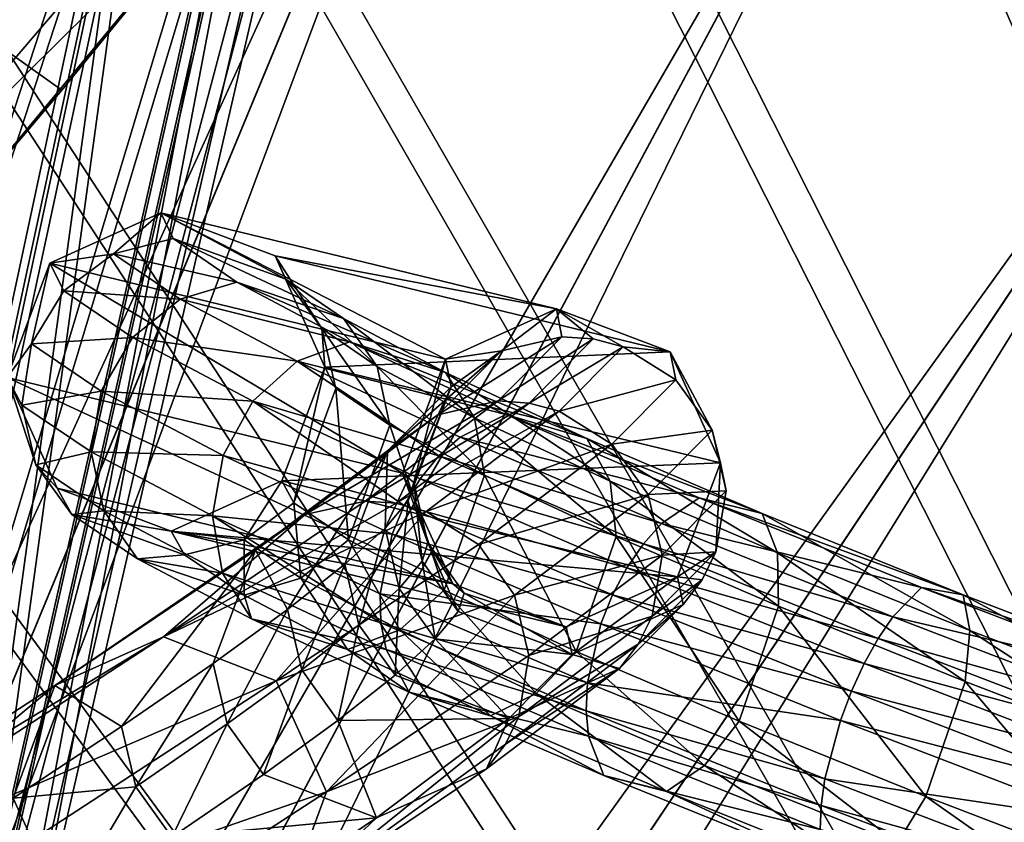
# Model space of a CAD drawing. Header units: metres. Extents: x -904 to 0, y -908 to 0.
# Tile 122 of 161: x -195 to -154, y -131 to -98. Entities that reach past the tile are written whole.
import ezdxf

# ---------------------------------------------------------------- set-up
doc = ezdxf.new("R2010")
doc.units = ezdxf.units.M

msp = doc.modelspace()

# ---------------------------------------------------------------- linework, layer by layer
at = {"layer": 'None'}
for points in [[(-192.865356, -101.246071, 660.123169), (-213.401825, -86.589745, 660.506714), (-209.97052, -120.773079, 659.611572)], [(-192.865356, -101.246071, 660.123169), (-181.498367, -87.262993, 660.489441), (-213.401825, -86.589745, 660.506714)], [(-181.498367, -87.262993, 660.489441), (-192.865356, -101.246071, 660.123169), (-181.569077, -87.352142, 659.479187)], [(-192.865356, -101.246071, 660.123169), (-183.790771, -90.15303, 627.738708), (-181.569077, -87.352142, 659.479187)], [(-187.555557, -91.500992, 596.986938), (-183.790771, -90.15303, 627.738708), (-200.901779, -107.073647, 597.451721)], [(-200.901779, -107.073647, 597.451721), (-183.790771, -90.15303, 627.738708), (-197.587814, -106.812378, 627.738708)], [(-183.790771, -90.15303, 627.738708), (-192.865356, -101.246071, 660.123169), (-197.587814, -106.812378, 627.738708)], [(-192.897552, -92.544792, 566.452209), (-187.555557, -91.500992, 596.986938), (-205.634415, -107.03611, 567.352234)], [(-205.634415, -107.03611, 567.352234), (-187.555557, -91.500992, 596.986938), (-200.901779, -107.073647, 597.451721)], [(-199.807968, -93.646667, 536.207581), (-192.897552, -92.544792, 566.452209), (-211.772537, -107.020416, 537.502014)], [(-211.772537, -107.020416, 537.502014), (-192.897552, -92.544792, 566.452209), (-205.634415, -107.03611, 567.352234)], [(-192.865356, -101.246071, 660.123169), (-209.97052, -120.773079, 659.611572), (-197.587814, -106.812378, 627.738708)]]:
    msp.add_3dface(points, dxfattribs=at)
at = {"layer": 'None012326'}
for points in [[(-189.026093, -84.783295, 1344.314453), (-195.352783, -83.65535, 1348.705933), (-200.549362, -138.609116, 1342.392944)], [(-195.157669, -83.80603, 1307.517212), (-188.697159, -84.932083, 1312.155884), (-205.920654, -137.752686, 1310.276367)], [(-189.026093, -84.783295, 1344.314453), (-200.549362, -138.609116, 1342.392944), (-196.499802, -139.339493, 1336.60376)], [(-184.382141, -85.620857, 1337.68396), (-189.026093, -84.783295, 1344.314453), (-196.499802, -139.339493, 1336.60376)], [(-188.697159, -84.932083, 1312.155884), (-200.275711, -138.736603, 1314.325439), (-205.920654, -137.752686, 1310.276367)], [(-188.697159, -84.932083, 1312.155884), (-184.292038, -85.69046, 1318.656738), (-200.275711, -138.736603, 1314.325439)], [(-184.382141, -85.620857, 1337.68396), (-196.499802, -139.339493, 1336.60376), (-194.667007, -139.68605, 1328.315918)], [(-182.277115, -86.018867, 1328.177734), (-184.382141, -85.620857, 1337.68396), (-194.667007, -139.68605, 1328.315918)], [(-184.292038, -85.69046, 1318.656738), (-196.421204, -139.400177, 1320.015137), (-200.275711, -138.736603, 1314.325439)], [(-184.292038, -85.69046, 1318.656738), (-182.277115, -86.018867, 1328.177734), (-196.421204, -139.400177, 1320.015137)], [(-182.277115, -86.018867, 1328.177734), (-194.667007, -139.68605, 1328.315918), (-196.421204, -139.400177, 1320.015137)]]:
    msp.add_3dface(points, dxfattribs=at)
at = {"layer": 'None012327'}
for points in [[(-195.579742, -83.449303, 1407.515747), (-189.119217, -84.575356, 1412.154297), (-206.342712, -137.395935, 1410.27478)], [(-189.448151, -84.426567, 1444.312988), (-195.774841, -83.298622, 1448.704468), (-200.97142, -138.252365, 1442.391479)], [(-189.448151, -84.426567, 1444.312988), (-200.97142, -138.252365, 1442.391479), (-196.92186, -138.982742, 1436.602173)], [(-184.804199, -85.26413, 1437.682495), (-189.448151, -84.426567, 1444.312988), (-196.92186, -138.982742, 1436.602173)], [(-189.119217, -84.575356, 1412.154297), (-200.697769, -138.379852, 1414.323975), (-206.342712, -137.395935, 1410.27478)], [(-189.119217, -84.575356, 1412.154297), (-184.714096, -85.333733, 1418.655151), (-200.697769, -138.379852, 1414.323975)], [(-184.804199, -85.26413, 1437.682495), (-196.92186, -138.982742, 1436.602173), (-195.089066, -139.3293, 1428.314453)], [(-182.699173, -85.66214, 1428.17627), (-184.804199, -85.26413, 1437.682495), (-195.089066, -139.3293, 1428.314453)], [(-184.714096, -85.333733, 1418.655151), (-196.843262, -139.043427, 1420.013672), (-200.697769, -138.379852, 1414.323975)], [(-184.714096, -85.333733, 1418.655151), (-182.699173, -85.66214, 1428.17627), (-196.843262, -139.043427, 1420.013672)], [(-182.699173, -85.66214, 1428.17627), (-195.089066, -139.3293, 1428.314453), (-196.843262, -139.043427, 1420.013672)]]:
    msp.add_3dface(points, dxfattribs=at)
at = {"layer": 'None012346'}
for points in [[(-264.332214, -57.531643, 123.974747), (-243.170029, -56.729248, 123.995758), (-63.008152, -302.295593, 117.565376)], [(-63.008152, -302.295593, 117.565376), (-243.170029, -56.729248, 123.995758), (-222.050903, -58.298695, 123.954659)], [(-297.830109, -60.486073, 123.897385), (-264.332214, -57.531643, 123.974747), (-63.008152, -302.295593, 117.565376)], [(-222.050903, -58.298695, 123.954659), (-201.240021, -62.22023, 123.851974), (-63.008152, -302.295593, 117.565376)], [(-242.291733, -59.376686, 126.92746), (-262.718689, -60.035652, 126.910202), (-65.261642, -300.990356, 120.600586)], [(-65.261642, -300.990356, 120.600586), (-221.537735, -60.995937, 126.885056), (-242.291733, -59.376686, 126.92746)], [(-262.718689, -60.035652, 126.910202), (-296.668427, -62.81105, 126.837532), (-65.261642, -300.990356, 120.600586)], [(-63.008152, -302.295593, 117.565376), (-331.364288, -63.040817, 123.830482), (-297.830109, -60.486073, 123.897385)], [(-201.261032, -64.869583, 126.783623), (-221.537735, -60.995937, 126.885056), (-65.261642, -300.990356, 120.600586)], [(-201.240021, -62.22023, 123.851974), (-180.998627, -68.444519, 123.68898), (-63.008152, -302.295593, 117.565376)], [(-398.51358, -66.948952, 123.728142), (-331.364288, -63.040817, 123.830482), (-63.008152, -302.295593, 117.565376)], [(-65.261642, -300.990356, 120.600586), (-296.668427, -62.81105, 126.837532), (-330.762848, -65.236298, 126.774025)], [(-181.641327, -70.920166, 126.625183), (-201.261032, -64.869583, 126.783623), (-65.261642, -300.990356, 120.600586)], [(-399.362701, -68.982285, 126.675926), (-65.261642, -300.990356, 120.600586), (-330.762848, -65.236298, 126.774025)], [(-465.701691, -69.252586, 123.667824), (-398.51358, -66.948952, 123.728142), (-69.298546, -367.238312, 115.864792)], [(-398.51358, -66.948952, 123.728142), (-66.409767, -334.739563, 116.715805), (-69.298546, -367.238312, 115.864792)], [(-66.409767, -334.739563, 116.715805), (-398.51358, -66.948952, 123.728142), (-63.008152, -302.295593, 117.565376)], [(-63.008152, -302.295593, 117.565376), (-180.998627, -68.444519, 123.68898), (-161.580826, -76.893288, 123.467743)], [(-71.333969, -367.13382, 118.868553), (-399.362701, -68.982285, 126.675926), (-465.757965, -71.129059, 126.619713)], [(-71.333969, -367.13382, 118.868553), (-68.556686, -334.277802, 119.72892), (-399.362701, -68.982285, 126.675926)], [(-68.556686, -334.277802, 119.72892), (-65.261642, -300.990356, 120.600586), (-399.362701, -68.982285, 126.675926)], [(-452.00235, -701.143799, 107.12117), (-465.701691, -69.252586, 123.667824), (-71.672775, -399.771973, 115.012871)], [(-465.701691, -69.252586, 123.667824), (-69.298546, -367.238312, 115.864792), (-71.672775, -399.771973, 115.012871)], [(-73.59713, -399.498657, 118.021057), (-465.757965, -71.129059, 126.619713), (-452.00235, -703.006531, 110.073418)], [(-73.59713, -399.498657, 118.021057), (-71.333969, -367.13382, 118.868553), (-465.757965, -71.129059, 126.619713)], [(-65.261642, -300.990356, 120.600586), (-162.537094, -79.228813, 126.407616), (-181.641327, -70.920166, 126.625183)], [(-161.580826, -76.893288, 123.467743), (-143.23024, -87.460297, 123.19104), (-63.008152, -302.295593, 117.565376)], [(-144.563904, -89.568611, 126.136856), (-162.537094, -79.228813, 126.407616), (-65.261642, -300.990356, 120.600586)]]:
    msp.add_3dface(points, dxfattribs=at)
at = {"layer": 'None012347'}
for points in [[(-229.580414, -196.461227, 2170), (-189.150803, -63.182556, 2077.158691), (-207.138474, -58.67651, 2077.158691)], [(-234.494385, -196.204147, 2167.144043), (-207.648682, -61.241413, 2075.415527), (-189.909988, -65.685112, 2075.415527)], [(-229.580414, -196.461227, 2170), (-224.989838, -198.103775, 2170), (-189.150803, -63.182556, 2077.158691)], [(-224.989838, -198.103775, 2170), (-171.69136, -69.429825, 2077.158691), (-189.150803, -63.182556, 2077.158691)], [(-229.854996, -197.366364, 2167.144043), (-234.494385, -196.204147, 2167.144043), (-189.909988, -65.685112, 2075.415527)], [(-229.854996, -197.366364, 2167.144043), (-189.909988, -65.685112, 2075.415527), (-172.692154, -71.845924, 2075.415527)], [(-224.989838, -198.103775, 2170), (-220.582367, -200.188324, 2170), (-171.69136, -69.429825, 2077.158691)], [(-220.582367, -200.188324, 2170), (-154.928177, -77.35804, 2077.158691), (-171.69136, -69.429825, 2077.158691)], [(-225.351837, -198.977661, 2167.144043), (-229.854996, -197.366364, 2167.144043), (-172.692154, -71.845924, 2075.415527)], [(-225.351837, -198.977661, 2167.144043), (-172.692154, -71.845924, 2075.415527), (-156.160965, -79.664413, 2075.415527)], [(-220.582367, -200.188324, 2170), (-216.400406, -202.694778, 2170), (-154.928177, -77.35804, 2077.158691)], [(-216.400406, -202.694778, 2170), (-139.02272, -86.890968, 2077.158691), (-154.928177, -77.35804, 2077.158691)], [(-221.028259, -201.022507, 2167.144043), (-225.351837, -198.977661, 2167.144043), (-156.160965, -79.664413, 2075.415527)], [(-221.028259, -201.022507, 2167.144043), (-156.160965, -79.664413, 2075.415527), (-140.475632, -89.065399, 2075.415527)], [(-216.400406, -202.694778, 2170), (-212.484268, -205.599091, 2170), (-139.02272, -86.890968, 2077.158691)], [(-212.484268, -205.599091, 2170), (-124.128281, -97.937057, 2077.158691), (-139.02272, -86.890968, 2077.158691)], [(-216.925919, -203.481247, 2167.144043), (-221.028259, -201.022507, 2167.144043), (-140.475632, -89.065399, 2075.415527)], [(-216.925919, -203.481247, 2167.144043), (-140.475632, -89.065399, 2075.415527), (-125.787346, -99.958588, 2075.415527)], [(-212.484268, -205.599091, 2170), (-208.871689, -208.873306, 2170), (-124.128281, -97.937057, 2077.158691)], [(-208.871689, -208.873306, 2170), (-110.38842, -110.390038, 2077.158691), (-124.128281, -97.937057, 2077.158691)], [(-213.084335, -206.330261, 2167.144043), (-216.925919, -203.481247, 2167.144043), (-125.787346, -99.958588, 2075.415527)], [(-213.084335, -206.330261, 2167.144043), (-125.787346, -99.958588, 2075.415527), (-112.237633, -112.239235, 2075.415527)], [(-208.871689, -208.873306, 2170), (-205.597473, -212.485886, 2170), (-110.38842, -110.390038, 2077.158691)], [(-205.597473, -212.485886, 2170), (-97.93544, -124.129898, 2077.158691), (-110.38842, -110.390038, 2077.158691)], [(-209.540543, -209.542145, 2167.144043), (-213.084335, -206.330261, 2167.144043), (-112.237633, -112.239235, 2075.415527)], [(-209.540543, -209.542145, 2167.144043), (-112.237633, -112.239235, 2075.415527), (-99.956985, -125.788948, 2075.415527)], [(-205.597473, -212.485886, 2170), (-202.693161, -216.402023, 2170), (-97.93544, -124.129898, 2077.158691)], [(-202.693161, -216.402023, 2170), (-86.889359, -139.024338, 2077.158691), (-97.93544, -124.129898, 2077.158691)], [(-206.328659, -213.085938, 2167.144043), (-209.540543, -209.542145, 2167.144043), (-99.956985, -125.788948, 2075.415527)], [(-206.328659, -213.085938, 2167.144043), (-99.956985, -125.788948, 2075.415527), (-89.063797, -140.477234, 2075.415527)]]:
    msp.add_3dface(points, dxfattribs=at)
at = {"layer": 'None012348'}
for points in [[(-193.353973, -108.315544, 901.968262), (-188.817734, -106.262383, 901.737488), (-190.757507, -107.934708, 890.589172)], [(-193.353973, -108.315544, 901.968262), (-177.190125, -112.235626, 1457.262573), (-188.817734, -106.262383, 901.737488)], [(-188.817734, -106.262383, 901.737488), (-188.319717, -107.31353, 890.913391), (-190.757507, -107.934708, 890.589172)], [(-188.319717, -107.31353, 890.913391), (-188.817734, -106.262383, 901.737488), (-183.714447, -108.967682, 891.810547)], [(-188.817734, -106.262383, 901.737488), (-184.153122, -108.021683, 901.608337), (-183.714447, -108.967682, 891.810547)], [(-177.190125, -112.235626, 1457.262573), (-172.659454, -110.18354, 1457.145386), (-188.817734, -106.262383, 901.737488)], [(-188.817734, -106.262383, 901.737488), (-172.659454, -110.18354, 1457.145386), (-184.153122, -108.021683, 901.608337)], [(-190.757507, -107.934708, 890.589172), (-188.319717, -107.31353, 890.913391), (-185.711182, -109.092896, 880.494141)], [(-188.319717, -107.31353, 890.913391), (-181.353409, -110.578293, 882.379028), (-185.711182, -109.092896, 880.494141)], [(-188.319717, -107.31353, 890.913391), (-183.714447, -108.967682, 891.810547), (-181.353409, -110.578293, 882.379028)], [(-193.353973, -108.315544, 901.968262), (-190.757507, -107.934708, 890.589172), (-192.788757, -109.445221, 890.419067)], [(-192.788757, -109.445221, 890.419067), (-190.757507, -107.934708, 890.589172), (-188.035202, -109.788628, 879.753601)], [(-190.757507, -107.934708, 890.589172), (-185.711182, -109.092896, 880.494141), (-188.035202, -109.788628, 879.753601)], [(-184.153122, -108.021683, 901.608337), (-184.159698, -108.028725, 901.608765), (-184.153107, -108.021683, 901.608643)], [(-184.153107, -108.021683, 901.608643), (-184.159698, -108.028725, 901.608765), (-184.153122, -108.021683, 901.608337)], [(-183.714447, -108.967682, 891.810547), (-184.153122, -108.021683, 901.608337), (-184.153107, -108.021683, 901.608643)], [(-172.659454, -110.18354, 1457.145386), (-168.006042, -111.937317, 1456.997681), (-184.153122, -108.021683, 901.608337)], [(-184.153122, -108.021683, 901.608337), (-168.006042, -111.937317, 1456.997681), (-184.153107, -108.021683, 901.608643)], [(-183.714447, -108.967682, 891.810547), (-184.153107, -108.021683, 901.608643), (-182.248077, -110.991173, 892.247009)], [(-184.153107, -108.021683, 901.608643), (-182.118149, -112.563065, 901.657288), (-182.248077, -110.991173, 892.247009)], [(-182.118149, -112.563065, 901.657288), (-184.153107, -108.021683, 901.608643), (-168.006042, -111.937317, 1456.997681)], [(-195.102142, -112.98143, 902.165344), (-193.353973, -108.315544, 901.968262), (-194.104218, -111.615112, 890.428955)], [(-195.102142, -112.98143, 902.165344), (-178.943802, -116.89138, 1457.280762), (-193.353973, -108.315544, 901.968262)], [(-194.104218, -111.615112, 890.428955), (-193.353973, -108.315544, 901.968262), (-192.788757, -109.445221, 890.419067)], [(-178.943802, -116.89138, 1457.280762), (-177.190125, -112.235626, 1457.262573), (-193.353973, -108.315544, 901.968262)], [(-179.983078, -112.533279, 883.23645), (-183.714447, -108.967682, 891.810547), (-182.248077, -110.991173, 892.247009)], [(-183.714447, -108.967682, 891.810547), (-179.983078, -112.533279, 883.23645), (-181.353409, -110.578293, 882.379028)], [(-188.035202, -109.788628, 879.753601), (-185.711182, -109.092896, 880.494141), (-181.113678, -111.523857, 870.929443)], [(-185.711182, -109.092896, 880.494141), (-177.191757, -112.778793, 873.721069), (-181.113678, -111.523857, 870.929443)], [(-185.711182, -109.092896, 880.494141), (-181.353409, -110.578293, 882.379028), (-177.191757, -112.778793, 873.721069)], [(-189.983093, -111.351456, 879.30719), (-194.104218, -111.615112, 890.428955), (-192.788757, -109.445221, 890.419067)], [(-188.035202, -109.788628, 879.753601), (-189.983093, -111.351456, 879.30719), (-192.788757, -109.445221, 890.419067)], [(-183.245178, -112.319778, 869.808411), (-189.983093, -111.351456, 879.30719), (-188.035202, -109.788628, 879.753601)], [(-181.113678, -111.523857, 870.929443), (-183.245178, -112.319778, 869.808411), (-188.035202, -109.788628, 879.753601)], [(-174.900208, -111.896362, 1513.697144), (-172.659454, -110.18354, 1457.145386), (-177.190125, -112.235626, 1457.262573)], [(-172.430481, -111.324028, 1513.768066), (-172.659454, -110.18354, 1457.145386), (-174.900208, -111.896362, 1513.697144)], [(-168.006042, -111.937317, 1456.997681), (-172.659454, -110.18354, 1457.145386), (-169.928986, -111.740219, 1513.806763)], [(-169.928986, -111.740219, 1513.806763), (-172.659454, -110.18354, 1457.145386), (-171.159317, -111.408989, 1513.79187)], [(-172.659454, -110.18354, 1457.145386), (-172.430481, -111.324028, 1513.768066), (-171.159317, -111.408989, 1513.79187)], [(-181.353409, -110.578293, 882.379028), (-175.998398, -114.638596, 874.966736), (-177.191757, -112.778793, 873.721069)], [(-181.353409, -110.578293, 882.379028), (-179.983078, -112.533279, 883.23645), (-175.998398, -114.638596, 874.966736)], [(-182.248077, -110.991173, 892.247009), (-182.118149, -112.563065, 901.657288), (-181.670654, -113.43869, 892.585144)], [(-179.462494, -114.937523, 883.857727), (-182.248077, -110.991173, 892.247009), (-181.670654, -113.43869, 892.585144)], [(-179.462494, -114.937523, 883.857727), (-179.983078, -112.533279, 883.23645), (-182.248077, -110.991173, 892.247009)], [(-194.104218, -111.615112, 890.428955), (-189.983093, -111.351456, 879.30719), (-191.258316, -113.543472, 879.2229)], [(-189.983093, -111.351456, 879.30719), (-185.057968, -113.95163, 869.111084), (-191.258316, -113.543472, 879.2229)], [(-185.057968, -113.95163, 869.111084), (-189.983093, -111.351456, 879.30719), (-183.245178, -112.319778, 869.808411)], [(-175.035385, -113.943977, 1570.281982), (-172.430481, -111.324028, 1513.768066), (-177.498734, -114.509903, 1570.072754)], [(-177.498734, -114.509903, 1570.072754), (-172.430481, -111.324028, 1513.768066), (-174.900208, -111.896362, 1513.697144)], [(-171.159317, -111.408989, 1513.79187), (-172.430481, -111.324028, 1513.768066), (-175.035385, -113.943977, 1570.281982)], [(-171.159317, -111.408989, 1513.79187), (-175.035385, -113.943977, 1570.281982), (-173.767044, -114.031776, 1570.367188)], [(-169.928986, -111.740219, 1513.806763), (-171.159317, -111.408989, 1513.79187), (-173.767044, -114.031776, 1570.367188)], [(-194.503647, -114.114037, 890.617249), (-195.102142, -112.98143, 902.165344), (-194.104218, -111.615112, 890.428955)], [(-194.104218, -111.615112, 890.428955), (-191.258316, -113.543472, 879.2229), (-194.503647, -114.114037, 890.617249)], [(-174.725098, -114.501694, 862.631958), (-183.245178, -112.319778, 869.808411), (-181.113678, -111.523857, 870.929443)], [(-181.113678, -111.523857, 870.929443), (-177.191757, -112.778793, 873.721069), (-171.408661, -115.474373, 866.210327)], [(-171.408661, -115.474373, 866.210327), (-174.725098, -114.501694, 862.631958), (-181.113678, -111.523857, 870.929443)], [(-169.928986, -111.740219, 1513.806763), (-173.767044, -114.031776, 1570.367188), (-172.539154, -114.365456, 1570.434814)], [(-167.776566, -113.081581, 1513.807373), (-169.928986, -111.740219, 1513.806763), (-172.539154, -114.365456, 1570.434814)], [(-167.776566, -113.081581, 1513.807373), (-168.006042, -111.937317, 1456.997681), (-169.928986, -111.740219, 1513.806763)], [(-165.955902, -116.473953, 1456.906128), (-182.118149, -112.563065, 901.657288), (-168.006042, -111.937317, 1456.997681)], [(-176.962189, -113.370102, 1513.604858), (-179.554184, -115.977081, 1569.838867), (-174.900208, -111.896362, 1513.697144)], [(-174.900208, -111.896362, 1513.697144), (-179.554184, -115.977081, 1569.838867), (-177.498734, -114.509903, 1570.072754)], [(-177.190125, -112.235626, 1457.262573), (-176.962189, -113.370102, 1513.604858), (-174.900208, -111.896362, 1513.697144)], [(-165.955902, -116.473953, 1456.906128), (-168.006042, -111.937317, 1456.997681), (-166.300888, -115.143898, 1513.769775)], [(-168.006042, -111.937317, 1456.997681), (-167.776566, -113.081581, 1513.807373), (-166.300888, -115.143898, 1513.769775)], [(-183.245178, -112.319778, 869.808411), (-177.455704, -116.19075, 860.648315), (-185.057968, -113.95163, 869.111084)], [(-182.118149, -112.563065, 901.657288), (-183.87384, -117.212982, 901.854248), (-183.385559, -118.107506, 892.783264)], [(-183.87384, -117.212982, 901.854248), (-182.118149, -112.563065, 901.657288), (-165.955902, -116.473953, 1456.906128)], [(-182.118149, -112.563065, 901.657288), (-183.385559, -118.107506, 892.783264), (-181.670654, -113.43869, 892.585144)], [(-174.725098, -114.501694, 862.631958), (-176.59346, -115.419189, 861.182617), (-183.245178, -112.319778, 869.808411)], [(-176.59346, -115.419189, 861.182617), (-177.455704, -116.19075, 860.648315), (-183.245178, -112.319778, 869.808411)], [(-175.5896, -116.981323, 875.850708), (-179.983078, -112.533279, 883.23645), (-179.462494, -114.937523, 883.857727)], [(-179.983078, -112.533279, 883.23645), (-175.5896, -116.981323, 875.850708), (-175.998398, -114.638596, 874.966736)], [(-178.943802, -116.89138, 1457.280762), (-178.479141, -117.272278, 1485.349365), (-177.190125, -112.235626, 1457.262573)], [(-178.479141, -117.272278, 1485.349365), (-176.962189, -113.370102, 1513.604858), (-177.190125, -112.235626, 1457.262573)], [(-193.048431, -117.504753, 902.213074), (-195.102142, -112.98143, 902.165344), (-193.926224, -116.561554, 890.955383)], [(-195.102142, -112.98143, 902.165344), (-194.503647, -114.114037, 890.617249), (-193.926224, -116.561554, 890.955383)], [(-193.048431, -117.504753, 902.213074), (-176.893829, -121.422585, 1457.189209), (-195.102142, -112.98143, 902.165344)], [(-176.893829, -121.422585, 1457.189209), (-178.943802, -116.89138, 1457.280762), (-195.102142, -112.98143, 902.165344)], [(-177.191757, -112.778793, 873.721069), (-170.465469, -117.216469, 867.794617), (-171.408661, -115.474373, 866.210327)], [(-177.191757, -112.778793, 873.721069), (-175.998398, -114.638596, 874.966736), (-170.465469, -117.216469, 867.794617)], [(-178.717072, -118.021255, 1513.41333), (-179.657425, -119.136971, 1541.450439), (-176.962189, -113.370102, 1513.604858)], [(-176.962189, -113.370102, 1513.604858), (-179.657425, -119.136971, 1541.450439), (-179.554184, -115.977081, 1569.838867)], [(-178.479141, -117.272278, 1485.349365), (-178.717072, -118.021255, 1513.41333), (-176.962189, -113.370102, 1513.604858)], [(-167.776566, -113.081581, 1513.807373), (-172.539154, -114.365456, 1570.434814), (-170.39006, -115.710182, 1570.507935)], [(-166.300888, -115.143898, 1513.769775), (-167.776566, -113.081581, 1513.807373), (-170.39006, -115.710182, 1570.507935)], [(-194.503647, -114.114037, 890.617249), (-191.258316, -113.543472, 879.2229), (-191.666718, -116.030952, 879.513489)], [(-191.666718, -116.030952, 879.513489), (-191.258316, -113.543472, 879.2229), (-186.276093, -116.17099, 868.943481)], [(-191.258316, -113.543472, 879.2229), (-185.057968, -113.95163, 869.111084), (-186.276093, -116.17099, 868.943481)], [(-181.670654, -113.43869, 892.585144), (-183.385559, -118.107506, 892.783264), (-181.146103, -119.617012, 884.064087)], [(-181.146103, -119.617012, 884.064087), (-179.462494, -114.937523, 883.857727), (-181.670654, -113.43869, 892.585144)], [(-193.926224, -116.561554, 890.955383), (-194.503647, -114.114037, 890.617249), (-191.666718, -116.030952, 879.513489)], [(-186.276093, -116.17099, 868.943481), (-185.057968, -113.95163, 869.111084), (-178.871964, -118.212357, 860.062378)], [(-185.057968, -113.95163, 869.111084), (-178.225067, -117.133888, 860.270081), (-178.871964, -118.212357, 860.062378)], [(-177.455704, -116.19075, 860.648315), (-178.225067, -117.133888, 860.270081), (-185.057968, -113.95163, 869.111084)], [(-180.465591, -118.035019, 1626.50708), (-175.035385, -113.943977, 1570.281982), (-182.915649, -118.590927, 1626.160156)], [(-182.915649, -118.590927, 1626.160156), (-175.035385, -113.943977, 1570.281982), (-177.498734, -114.509903, 1570.072754)], [(-175.035385, -113.943977, 1570.281982), (-180.465591, -118.035019, 1626.50708), (-173.767044, -114.031776, 1570.367188)], [(-180.465591, -118.035019, 1626.50708), (-179.203156, -118.127258, 1626.653198), (-173.767044, -114.031776, 1570.367188)], [(-173.767044, -114.031776, 1570.367188), (-179.203156, -118.127258, 1626.653198), (-172.539154, -114.365456, 1570.434814)], [(-179.554184, -115.977081, 1569.838867), (-184.957504, -120.047859, 1625.785522), (-177.498734, -114.509903, 1570.072754)], [(-177.498734, -114.509903, 1570.072754), (-184.957504, -120.047859, 1625.785522), (-182.915649, -118.590927, 1626.160156)], [(-172.539154, -114.365456, 1570.434814), (-179.203156, -118.127258, 1626.653198), (-177.980331, -118.46476, 1626.773438)], [(-170.39006, -115.710182, 1570.507935), (-172.539154, -114.365456, 1570.434814), (-177.980331, -118.46476, 1626.773438)], [(-166.820847, -117.898003, 855.959778), (-176.59346, -115.419189, 861.182617), (-174.725098, -114.501694, 862.631958)], [(-175.998398, -114.638596, 874.966736), (-170.218491, -119.482147, 868.909058), (-170.465469, -117.216469, 867.794617)], [(-175.5896, -116.981323, 875.850708), (-170.218491, -119.482147, 868.909058), (-175.998398, -114.638596, 874.966736)], [(-164.253494, -118.548775, 860.171021), (-174.725098, -114.501694, 862.631958), (-171.408661, -115.474373, 866.210327)], [(-164.253494, -118.548775, 860.171021), (-166.820847, -117.898003, 855.959778), (-174.725098, -114.501694, 862.631958)], [(-177.245728, -121.669655, 876.070801), (-179.462494, -114.937523, 883.857727), (-181.146103, -119.617012, 884.064087)], [(-177.245728, -121.669655, 876.070801), (-175.5896, -116.981323, 875.850708), (-179.462494, -114.937523, 883.857727)], [(-168.366669, -118.953293, 854.248108), (-177.455704, -116.19075, 860.648315), (-176.59346, -115.419189, 861.182617)], [(-166.820847, -117.898003, 855.959778), (-168.366669, -118.953293, 854.248108), (-176.59346, -115.419189, 861.182617)], [(-170.39006, -115.710182, 1570.507935), (-168.915314, -117.773422, 1570.490234), (-166.300888, -115.143898, 1513.769775)], [(-168.915314, -117.773422, 1570.490234), (-165.726639, -117.613213, 1513.699829), (-166.300888, -115.143898, 1513.769775)], [(-166.300888, -115.143898, 1513.769775), (-165.726639, -117.613213, 1513.699829), (-165.955902, -116.473953, 1456.906128)], [(-177.980331, -118.46476, 1626.773438), (-175.838211, -119.814735, 1626.918579), (-170.39006, -115.710182, 1570.507935)], [(-175.838211, -119.814735, 1626.918579), (-168.915314, -117.773422, 1570.490234), (-170.39006, -115.710182, 1570.507935)], [(-171.408661, -115.474373, 866.210327), (-170.465469, -117.216469, 867.794617), (-163.622803, -120.155762, 862.029541)], [(-163.622803, -120.155762, 862.029541), (-164.253494, -118.548775, 860.171021), (-171.408661, -115.474373, 866.210327)], [(-191.666718, -116.030952, 879.513489), (-191.146118, -118.435196, 880.134827), (-193.926224, -116.561554, 890.955383)], [(-186.276093, -116.17099, 868.943481), (-186.714096, -118.639969, 869.331177), (-191.666718, -116.030952, 879.513489)], [(-186.714096, -118.639969, 869.331177), (-191.146118, -118.435196, 880.134827), (-191.666718, -116.030952, 879.513489)], [(-179.371552, -119.384727, 860.033264), (-186.714096, -118.639969, 869.331177), (-186.276093, -116.17099, 868.943481)], [(-178.871964, -118.212357, 860.062378), (-179.371552, -119.384727, 860.033264), (-186.276093, -116.17099, 868.943481)], [(-179.554184, -115.977081, 1569.838867), (-183.6418, -122.464752, 1597.35437), (-184.957504, -120.047859, 1625.785522)], [(-181.299438, -120.61853, 1569.438232), (-183.6418, -122.464752, 1597.35437), (-179.554184, -115.977081, 1569.838867)], [(-179.657425, -119.136971, 1541.450439), (-181.299438, -120.61853, 1569.438232), (-179.554184, -115.977081, 1569.838867)], [(-177.455704, -116.19075, 860.648315), (-169.103699, -119.778091, 853.615173), (-178.225067, -117.133888, 860.270081)], [(-177.455704, -116.19075, 860.648315), (-168.366669, -118.953293, 854.248108), (-169.103699, -119.778091, 853.615173)], [(-191.146118, -118.435196, 880.134827), (-192.459854, -118.585045, 891.391785), (-193.926224, -116.561554, 890.955383)], [(-193.926224, -116.561554, 890.955383), (-192.459854, -118.585045, 891.391785), (-193.048431, -117.504753, 902.213074)], [(-167.716492, -121.13147, 1456.924438), (-183.87384, -117.212982, 901.854248), (-165.955902, -116.473953, 1456.906128)], [(-165.955902, -116.473953, 1456.906128), (-166.14122, -120.113586, 1513.60791), (-167.716492, -121.13147, 1456.924438)], [(-165.726639, -117.613213, 1513.699829), (-166.14122, -120.113586, 1513.60791), (-165.955902, -116.473953, 1456.906128)], [(-176.893829, -121.422585, 1457.189209), (-177.905045, -119.742065, 1485.297241), (-178.943802, -116.89138, 1457.280762)], [(-177.905045, -119.742065, 1485.297241), (-178.479141, -117.272278, 1485.349365), (-178.943802, -116.89138, 1457.280762)], [(-177.245728, -121.669655, 876.070801), (-171.851761, -124.177307, 869.147278), (-175.5896, -116.981323, 875.850708)], [(-171.851761, -124.177307, 869.147278), (-170.218491, -119.482147, 868.909058), (-175.5896, -116.981323, 875.850708)], [(-183.87384, -117.212982, 901.854248), (-188.399902, -119.258842, 902.084351), (-185.416794, -119.618019, 892.613159)], [(-188.399902, -119.258842, 902.084351), (-183.87384, -117.212982, 901.854248), (-167.716492, -121.13147, 1456.924438)], [(-183.87384, -117.212982, 901.854248), (-185.416794, -119.618019, 892.613159), (-183.385559, -118.107506, 892.783264)], [(-178.871964, -118.212357, 860.062378), (-178.225067, -117.133888, 860.270081), (-169.778595, -120.761169, 853.165222)], [(-178.142822, -120.49057, 1513.343384), (-178.717072, -118.021255, 1513.41333), (-178.479141, -117.272278, 1485.349365)], [(-177.905045, -119.742065, 1485.297241), (-178.142822, -120.49057, 1513.343384), (-178.479141, -117.272278, 1485.349365)], [(-178.225067, -117.133888, 860.270081), (-169.103699, -119.778091, 853.615173), (-169.778595, -120.761169, 853.165222)], [(-170.465469, -117.216469, 867.794617), (-163.580444, -122.332275, 863.332153), (-163.622803, -120.155762, 862.029541)], [(-170.465469, -117.216469, 867.794617), (-170.218491, -119.482147, 868.909058), (-163.580444, -122.332275, 863.332153)], [(-193.048431, -117.504753, 902.213074), (-192.459854, -118.585045, 891.391785), (-188.399902, -119.258842, 902.084351)], [(-193.048431, -117.504753, 902.213074), (-188.399902, -119.258842, 902.084351), (-176.893829, -121.422585, 1457.189209)], [(-175.838211, -119.814735, 1626.918579), (-174.365372, -121.87941, 1626.920654), (-168.915314, -117.773422, 1570.490234)], [(-168.915314, -117.773422, 1570.490234), (-174.365372, -121.87941, 1626.920654), (-168.339401, -120.241074, 1570.384399)], [(-165.726639, -117.613213, 1513.699829), (-168.915314, -117.773422, 1570.490234), (-168.339401, -120.241074, 1570.384399)], [(-168.339401, -120.241074, 1570.384399), (-166.14122, -120.113586, 1513.60791), (-165.726639, -117.613213, 1513.699829)], [(-179.203156, -118.127258, 1626.653198), (-180.465591, -118.035019, 1626.50708), (-188.704056, -123.584114, 1682.263794)], [(-188.704056, -123.584114, 1682.263794), (-180.465591, -118.035019, 1626.50708), (-182.915649, -118.590927, 1626.160156)], [(-177.980331, -118.46476, 1626.773438), (-179.203156, -118.127258, 1626.653198), (-188.704056, -123.584114, 1682.263794)], [(-183.385559, -118.107506, 892.783264), (-185.416794, -119.618019, 892.613159), (-183.093994, -121.179848, 883.617676)], [(-183.385559, -118.107506, 892.783264), (-183.093994, -121.179848, 883.617676), (-181.146103, -119.617012, 884.064087)], [(-179.657425, -119.136971, 1541.450439), (-178.717072, -118.021255, 1513.41333), (-179.082565, -121.605568, 1541.362549)], [(-170.365463, -121.864738, 852.915649), (-179.371552, -119.384727, 860.033264), (-178.871964, -118.212357, 860.062378)], [(-178.717072, -118.021255, 1513.41333), (-178.142822, -120.49057, 1513.343384), (-179.082565, -121.605568, 1541.362549)], [(-169.778595, -120.761169, 853.165222), (-170.365463, -121.864738, 852.915649), (-178.871964, -118.212357, 860.062378)], [(-157.742081, -121.566223, 851.200562), (-168.366669, -118.953293, 854.248108), (-166.820847, -117.898003, 855.959778)], [(-156.03511, -121.869301, 855.863647), (-166.820847, -117.898003, 855.959778), (-164.253494, -118.548775, 860.171021)], [(-156.03511, -121.869301, 855.863647), (-157.742081, -121.566223, 851.200562), (-166.820847, -117.898003, 855.959778)], [(-184.957504, -120.047859, 1625.785522), (-193.155258, -125.569832, 1681.265991), (-182.915649, -118.590927, 1626.160156)], [(-182.915649, -118.590927, 1626.160156), (-193.155258, -125.569832, 1681.265991), (-188.704056, -123.584114, 1682.263794)], [(-189.775787, -120.390182, 880.992188), (-192.459854, -118.585045, 891.391785), (-191.146118, -118.435196, 880.134827)], [(-192.459854, -118.585045, 891.391785), (-187.854584, -120.239197, 892.289001), (-188.399902, -119.258842, 902.084351)], [(-192.459854, -118.585045, 891.391785), (-189.775787, -120.390182, 880.992188), (-187.854584, -120.239197, 892.289001)], [(-186.305298, -120.982689, 870.215088), (-189.775787, -120.390182, 880.992188), (-191.146118, -118.435196, 880.134827)], [(-186.714096, -118.639969, 869.331177), (-186.305298, -120.982689, 870.215088), (-191.146118, -118.435196, 880.134827)], [(-188.704056, -123.584114, 1682.263794), (-184.103638, -125.382149, 1682.859497), (-177.980331, -118.46476, 1626.773438)], [(-179.371552, -119.384727, 860.033264), (-179.858353, -121.829048, 860.50824), (-186.714096, -118.639969, 869.331177)], [(-179.858353, -121.829048, 860.50824), (-179.826859, -123.007065, 860.99408), (-186.714096, -118.639969, 869.331177)], [(-186.714096, -118.639969, 869.331177), (-179.826859, -123.007065, 860.99408), (-186.305298, -120.982689, 870.215088)], [(-184.103638, -125.382149, 1682.859497), (-175.838211, -119.814735, 1626.918579), (-177.980331, -118.46476, 1626.773438)], [(-155.765594, -123.329681, 857.919983), (-164.253494, -118.548775, 860.171021), (-163.622803, -120.155762, 862.029541)], [(-155.765594, -123.329681, 857.919983), (-156.03511, -121.869301, 855.863647), (-164.253494, -118.548775, 860.171021)], [(-168.366669, -118.953293, 854.248108), (-158.919647, -122.769669, 849.303772), (-169.103699, -119.778091, 853.615173)], [(-168.366669, -118.953293, 854.248108), (-157.742081, -121.566223, 851.200562), (-158.919647, -122.769669, 849.303772)], [(-188.399902, -119.258842, 902.084351), (-187.854584, -120.239197, 892.289001), (-185.416794, -119.618019, 892.613159)], [(-188.399902, -119.258842, 902.084351), (-172.2547, -123.176811, 1457.041992), (-176.893829, -121.422585, 1457.189209)], [(-172.2547, -123.176811, 1457.041992), (-188.399902, -119.258842, 902.084351), (-167.716492, -121.13147, 1456.924438)], [(-180.723526, -123.086182, 1569.332397), (-181.299438, -120.61853, 1569.438232), (-179.657425, -119.136971, 1541.450439)], [(-179.082565, -121.605568, 1541.362549), (-180.723526, -123.086182, 1569.332397), (-179.657425, -119.136971, 1541.450439)], [(-170.841705, -123.046394, 852.875977), (-179.858353, -121.829048, 860.50824), (-179.371552, -119.384727, 860.033264)], [(-170.365463, -121.864738, 852.915649), (-170.841705, -123.046394, 852.875977), (-179.371552, -119.384727, 860.033264)], [(-185.416794, -119.618019, 892.613159), (-187.854584, -120.239197, 892.289001), (-185.418015, -121.87558, 882.877136)], [(-185.416794, -119.618019, 892.613159), (-185.418015, -121.87558, 882.877136), (-183.093994, -121.179848, 883.617676)], [(-175.838211, -119.814735, 1626.918579), (-184.103638, -125.382149, 1682.859497), (-174.365372, -121.87941, 1626.920654)], [(-181.146103, -119.617012, 884.064087), (-183.093994, -121.179848, 883.617676), (-179.058533, -123.301514, 875.373413)], [(-179.058533, -123.301514, 875.373413), (-177.245728, -121.669655, 876.070801), (-181.146103, -119.617012, 884.064087)], [(-177.905045, -119.742065, 1485.297241), (-176.66716, -122.552887, 1513.305786), (-178.142822, -120.49057, 1513.343384)], [(-176.893829, -121.422585, 1457.189209), (-176.429291, -121.804123, 1485.249756), (-177.905045, -119.742065, 1485.297241)], [(-176.429291, -121.804123, 1485.249756), (-176.66716, -122.552887, 1513.305786), (-177.905045, -119.742065, 1485.297241)], [(-171.851761, -124.177307, 869.147278), (-165.195969, -127.032173, 863.591309), (-170.218491, -119.482147, 868.909058)], [(-170.218491, -119.482147, 868.909058), (-165.195969, -127.032173, 863.591309), (-163.580444, -122.332275, 863.332153)], [(-169.778595, -120.761169, 853.165222), (-169.103699, -119.778091, 853.615173), (-159.514404, -123.651505, 848.601868)], [(-169.103699, -119.778091, 853.615173), (-158.919647, -122.769669, 849.303772), (-159.514404, -123.651505, 848.601868)], [(-190.419571, -127.24501, 1652.882813), (-193.155258, -125.569832, 1681.265991), (-184.957504, -120.047859, 1625.785522)], [(-184.957504, -120.047859, 1625.785522), (-186.682648, -124.674164, 1625.176636), (-190.419571, -127.24501, 1652.882813)], [(-187.854584, -120.239197, 892.289001), (-189.775787, -120.390182, 880.992188), (-185.418015, -121.87558, 882.877136)], [(-183.6418, -122.464752, 1597.35437), (-186.682648, -124.674164, 1625.176636), (-184.957504, -120.047859, 1625.785522)], [(-168.339401, -120.241074, 1570.384399), (-174.365372, -121.87941, 1626.920654), (-173.786026, -124.344467, 1626.779175)], [(-173.786026, -124.344467, 1626.779175), (-168.750031, -122.737457, 1570.206543), (-168.339401, -120.241074, 1570.384399)], [(-168.750031, -122.737457, 1570.206543), (-166.14122, -120.113586, 1513.60791), (-168.339401, -120.241074, 1570.384399)], [(-166.14122, -120.113586, 1513.60791), (-168.750031, -122.737457, 1570.206543), (-166.705383, -121.255035, 1513.558105)], [(-166.14122, -120.113586, 1513.60791), (-166.705383, -121.255035, 1513.558105), (-167.716492, -121.13147, 1456.924438)], [(-163.622803, -120.155762, 862.029541), (-163.580444, -122.332275, 863.332153), (-155.961624, -125.408867, 859.360046)], [(-155.961624, -125.408867, 859.360046), (-155.765594, -123.329681, 857.919983), (-163.622803, -120.155762, 862.029541)], [(-185.111938, -122.842499, 871.460754), (-189.775787, -120.390182, 880.992188), (-186.305298, -120.982689, 870.215088)], [(-185.418015, -121.87558, 882.877136), (-189.775787, -120.390182, 880.992188), (-185.111938, -122.842499, 871.460754)], [(-183.6418, -122.464752, 1597.35437), (-181.299438, -120.61853, 1569.438232), (-183.064392, -124.931221, 1597.230713)], [(-181.299438, -120.61853, 1569.438232), (-180.723526, -123.086182, 1569.332397), (-183.064392, -124.931221, 1597.230713)], [(-178.142822, -120.49057, 1513.343384), (-177.607239, -123.668289, 1541.334839), (-179.082565, -121.605568, 1541.362549)], [(-176.66716, -122.552887, 1513.305786), (-177.607239, -123.668289, 1541.334839), (-178.142822, -120.49057, 1513.343384)], [(-179.611359, -124.094719, 861.622681), (-185.111938, -122.842499, 871.460754), (-186.305298, -120.982689, 870.215088)], [(-179.826859, -123.007065, 860.99408), (-179.611359, -124.094719, 861.622681), (-186.305298, -120.982689, 870.215088)], [(-160.082596, -124.677177, 848.102478), (-170.365463, -121.864738, 852.915649), (-169.778595, -120.761169, 853.165222)], [(-159.514404, -123.651505, 848.601868), (-160.082596, -124.677177, 848.102478), (-169.778595, -120.761169, 853.165222)], [(-183.093994, -121.179848, 883.617676), (-185.418015, -121.87558, 882.877136), (-181.190018, -124.097435, 874.252441)], [(-183.093994, -121.179848, 883.617676), (-181.190018, -124.097435, 874.252441), (-179.058533, -123.301514, 875.373413)], [(-176.893829, -121.422585, 1457.189209), (-172.2547, -123.176811, 1457.041992), (-176.429291, -121.804123, 1485.249756)], [(-172.2547, -123.176811, 1457.041992), (-167.716492, -121.13147, 1456.924438), (-172.013245, -124.31044, 1513.345093)], [(-167.716492, -121.13147, 1456.924438), (-167.481537, -122.264366, 1513.508301), (-172.013245, -124.31044, 1513.345093)], [(-166.705383, -121.255035, 1513.558105), (-169.311508, -123.876213, 1570.098755), (-167.481537, -122.264366, 1513.508301)], [(-168.750031, -122.737457, 1570.206543), (-169.311508, -123.876213, 1570.098755), (-166.705383, -121.255035, 1513.558105)], [(-167.716492, -121.13147, 1456.924438), (-166.705383, -121.255035, 1513.558105), (-167.481537, -122.264366, 1513.508301)], [(-185.418015, -121.87558, 882.877136), (-185.111938, -122.842499, 871.460754), (-181.190018, -124.097435, 874.252441)], [(-184.103638, -125.382149, 1682.859497), (-182.049103, -129.910568, 1682.704224), (-174.365372, -121.87941, 1626.920654)], [(-174.365372, -121.87941, 1626.920654), (-182.049103, -129.910568, 1682.704224), (-173.786026, -124.344467, 1626.779175)], [(-179.082565, -121.605568, 1541.362549), (-179.248779, -125.149422, 1569.314697), (-180.723526, -123.086182, 1569.332397)], [(-170.841705, -123.046394, 852.875977), (-171.394135, -125.461075, 853.424377), (-179.858353, -121.829048, 860.50824)], [(-171.394135, -125.461075, 853.424377), (-179.826859, -123.007065, 860.99408), (-179.858353, -121.829048, 860.50824)], [(-177.607239, -123.668289, 1541.334839), (-179.248779, -125.149422, 1569.314697), (-179.082565, -121.605568, 1541.362549)], [(-179.058533, -123.301514, 875.373413), (-173.483383, -125.891998, 868.234741), (-177.245728, -121.669655, 876.070801)], [(-173.483383, -125.891998, 868.234741), (-171.851761, -124.177307, 869.147278), (-177.245728, -121.669655, 876.070801)], [(-176.429291, -121.804123, 1485.249756), (-172.013245, -124.31044, 1513.345093), (-176.66716, -122.552887, 1513.305786)], [(-172.2547, -123.176811, 1457.041992), (-172.013245, -124.31044, 1513.345093), (-176.429291, -121.804123, 1485.249756)], [(-160.602417, -125.807266, 847.824829), (-170.841705, -123.046394, 852.875977), (-170.365463, -121.864738, 852.915649)], [(-160.082596, -124.677177, 848.102478), (-160.602417, -125.807266, 847.824829), (-170.365463, -121.864738, 852.915649)], [(-157.742081, -121.566223, 851.200562), (-147.880524, -125.348122, 848.559204), (-158.919647, -122.769669, 849.303772)], [(-147.880524, -125.348122, 848.559204), (-157.742081, -121.566223, 851.200562), (-147.108231, -125.292679, 853.473511)], [(-157.742081, -121.566223, 851.200562), (-156.03511, -121.869301, 855.863647), (-147.108231, -125.292679, 853.473511)], [(-147.232803, -126.601334, 855.6427), (-156.03511, -121.869301, 855.863647), (-155.765594, -123.329681, 857.919983)], [(-147.108231, -125.292679, 853.473511), (-156.03511, -121.869301, 855.863647), (-147.232803, -126.601334, 855.6427)], [(-172.013245, -124.31044, 1513.345093), (-167.481537, -122.264366, 1513.508301), (-170.084656, -124.882523, 1569.983643)], [(-167.481537, -122.264366, 1513.508301), (-169.311508, -123.876213, 1570.098755), (-170.084656, -124.882523, 1569.983643)], [(-186.103302, -127.139221, 1625.035156), (-186.682648, -124.674164, 1625.176636), (-183.6418, -122.464752, 1597.35437)], [(-183.064392, -124.931221, 1597.230713), (-186.103302, -127.139221, 1625.035156), (-183.6418, -122.464752, 1597.35437)], [(-172.013245, -124.31044, 1513.345093), (-177.607239, -123.668289, 1541.334839), (-176.66716, -122.552887, 1513.305786)], [(-163.580444, -122.332275, 863.332153), (-165.195969, -127.032173, 863.591309), (-157.564667, -130.111481, 859.641663)], [(-163.580444, -122.332275, 863.332153), (-157.564667, -130.111481, 859.641663), (-155.961624, -125.408867, 859.360046)], [(-179.611359, -124.094719, 861.622681), (-178.668167, -125.836815, 863.20697), (-185.111938, -122.842499, 871.460754)], [(-181.190018, -124.097435, 874.252441), (-185.111938, -122.842499, 871.460754), (-178.668167, -125.836815, 863.20697)], [(-180.723526, -123.086182, 1569.332397), (-181.590469, -126.995117, 1597.2229), (-183.064392, -124.931221, 1597.230713)], [(-179.248779, -125.149422, 1569.314697), (-181.590469, -126.995117, 1597.2229), (-180.723526, -123.086182, 1569.332397)], [(-171.449081, -126.601295, 853.991394), (-179.826859, -123.007065, 860.99408), (-171.394135, -125.461075, 853.424377)], [(-179.826859, -123.007065, 860.99408), (-171.449081, -126.601295, 853.991394), (-179.611359, -124.094719, 861.622681)], [(-173.786026, -124.344467, 1626.779175), (-174.18837, -126.834625, 1626.515747), (-168.750031, -122.737457, 1570.206543)], [(-174.18837, -126.834625, 1626.515747), (-169.311508, -123.876213, 1570.098755), (-168.750031, -122.737457, 1570.206543)], [(-161.053894, -126.998344, 847.779541), (-171.394135, -125.461075, 853.424377), (-170.841705, -123.046394, 852.875977)], [(-160.602417, -125.807266, 847.824829), (-161.053894, -126.998344, 847.779541), (-170.841705, -123.046394, 852.875977)], [(-159.514404, -123.651505, 848.601868), (-158.919647, -122.769669, 849.303772), (-148.659821, -126.703781, 846.562317)], [(-158.919647, -122.769669, 849.303772), (-147.880524, -125.348122, 848.559204), (-148.659821, -126.703781, 846.562317)], [(-179.058533, -123.301514, 875.373413), (-181.190018, -124.097435, 874.252441), (-175.35173, -126.809494, 866.785339)], [(-173.483383, -125.891998, 868.234741), (-179.058533, -123.301514, 875.373413), (-175.35173, -126.809494, 866.785339)], [(-147.69043, -128.579346, 857.163513), (-155.765594, -123.329681, 857.919983), (-155.961624, -125.408867, 859.360046)], [(-147.69043, -128.579346, 857.163513), (-147.232803, -126.601334, 855.6427), (-155.765594, -123.329681, 857.919983)], [(-193.155258, -125.569832, 1681.265991), (-210.358719, -136.770599, 1780.30481), (-188.704056, -123.584114, 1682.263794)], [(-210.358719, -136.770599, 1780.30481), (-205.907516, -134.784882, 1781.30249), (-188.704056, -123.584114, 1682.263794)], [(-188.704056, -123.584114, 1682.263794), (-205.907516, -134.784882, 1781.30249), (-184.103638, -125.382149, 1682.859497)], [(-174.60347, -126.915627, 1569.540649), (-179.248779, -125.149422, 1569.314697), (-177.607239, -123.668289, 1541.334839)], [(-177.607239, -123.668289, 1541.334839), (-172.013245, -124.31044, 1513.345093), (-174.60347, -126.915627, 1569.540649)], [(-170.084656, -124.882523, 1569.983643), (-169.311508, -123.876213, 1570.098755), (-174.744278, -127.969177, 1626.35022)], [(-169.311508, -123.876213, 1570.098755), (-174.18837, -126.834625, 1626.515747), (-174.744278, -127.969177, 1626.35022)], [(-149.101227, -127.644043, 845.824036), (-160.082596, -124.677177, 848.102478), (-159.514404, -123.651505, 848.601868)], [(-148.659821, -126.703781, 846.562317), (-149.101227, -127.644043, 845.824036), (-159.514404, -123.651505, 848.601868)], [(-181.190018, -124.097435, 874.252441), (-178.668167, -125.836815, 863.20697), (-175.35173, -126.809494, 866.785339)], [(-171.449081, -126.601295, 853.991394), (-171.351776, -127.637581, 854.72699), (-179.611359, -124.094719, 861.622681)], [(-171.351776, -127.637581, 854.72699), (-178.668167, -125.836815, 863.20697), (-179.611359, -124.094719, 861.622681)], [(-173.483383, -125.891998, 868.234741), (-166.60791, -128.840057, 862.508423), (-171.851761, -124.177307, 869.147278)], [(-166.60791, -128.840057, 862.508423), (-165.195969, -127.032173, 863.591309), (-171.851761, -124.177307, 869.147278)], [(-186.682648, -124.674164, 1625.176636), (-189.83783, -129.70842, 1652.723633), (-190.419571, -127.24501, 1652.882813)], [(-186.682648, -124.674164, 1625.176636), (-186.103302, -127.139221, 1625.035156), (-189.83783, -129.70842, 1652.723633)], [(-182.049103, -129.910568, 1682.704224), (-174.18837, -126.834625, 1626.515747), (-173.786026, -124.344467, 1626.779175)], [(-172.013245, -124.31044, 1513.345093), (-170.084656, -124.882523, 1569.983643), (-174.60347, -126.915627, 1569.540649)], [(-149.554901, -128.713196, 845.299377), (-160.602417, -125.807266, 847.824829), (-160.082596, -124.677177, 848.102478)], [(-149.101227, -127.644043, 845.824036), (-149.554901, -128.713196, 845.299377), (-160.082596, -124.677177, 848.102478)], [(-183.064392, -124.931221, 1597.230713), (-184.630463, -129.203903, 1625.037231), (-186.103302, -127.139221, 1625.035156)], [(-181.590469, -126.995117, 1597.2229), (-184.630463, -129.203903, 1625.037231), (-183.064392, -124.931221, 1597.230713)], [(-175.511169, -128.970779, 1626.170288), (-170.084656, -124.882523, 1569.983643), (-174.744278, -127.969177, 1626.35022)], [(-174.60347, -126.915627, 1569.540649), (-170.084656, -124.882523, 1569.983643), (-175.511169, -128.970779, 1626.170288)], [(-205.907516, -134.784882, 1781.30249), (-201.307083, -136.582916, 1781.898315), (-184.103638, -125.382149, 1682.859497)], [(-182.049103, -129.910568, 1682.704224), (-184.103638, -125.382149, 1682.859497), (-201.307083, -136.582916, 1781.898315)], [(-181.590469, -126.995117, 1597.2229), (-179.248779, -125.149422, 1569.314697), (-174.60347, -126.915627, 1569.540649)], [(-161.685638, -129.379807, 848.384094), (-171.449081, -126.601295, 853.991394), (-171.394135, -125.461075, 853.424377)], [(-161.685638, -129.379807, 848.384094), (-171.394135, -125.461075, 853.424377), (-161.053894, -126.998344, 847.779541)], [(-155.961624, -125.408867, 859.360046), (-157.564667, -130.111481, 859.641663), (-149.286072, -133.282837, 857.467773)], [(-149.286072, -133.282837, 857.467773), (-147.69043, -128.579346, 857.163513), (-155.961624, -125.408867, 859.360046)], [(-194.849533, -130.17598, 1680.450806), (-212.052994, -141.376755, 1779.489502), (-193.155258, -125.569832, 1681.265991)], [(-212.052994, -141.376755, 1779.489502), (-210.358719, -136.770599, 1780.30481), (-193.155258, -125.569832, 1681.265991)], [(-194.849533, -130.17598, 1680.450806), (-193.155258, -125.569832, 1681.265991), (-190.419571, -127.24501, 1652.882813)], [(-171.351776, -127.637581, 854.72699), (-170.721085, -129.244568, 856.585449), (-178.668167, -125.836815, 863.20697)], [(-175.35173, -126.809494, 866.785339), (-178.668167, -125.836815, 863.20697), (-170.721085, -129.244568, 856.585449)], [(-168.153717, -129.89534, 860.796753), (-173.483383, -125.891998, 868.234741), (-175.35173, -126.809494, 866.785339)], [(-166.60791, -128.840057, 862.508423), (-173.483383, -125.891998, 868.234741), (-168.153717, -129.89534, 860.796753)], [(-150.003418, -129.870163, 845.008606), (-161.053894, -126.998344, 847.779541), (-160.602417, -125.807266, 847.824829)], [(-149.554901, -128.713196, 845.299377), (-150.003418, -129.870163, 845.008606), (-160.602417, -125.807266, 847.824829)], [(-161.685638, -129.379807, 848.384094), (-161.841644, -130.478653, 849.010742), (-171.449081, -126.601295, 853.991394)], [(-161.841644, -130.478653, 849.010742), (-171.351776, -127.637581, 854.72699), (-171.449081, -126.601295, 853.991394)], [(-184.630463, -129.203903, 1625.037231), (-181.590469, -126.995117, 1597.2229), (-180.003082, -130.983612, 1625.44873)], [(-174.744278, -127.969177, 1626.35022), (-174.18837, -126.834625, 1626.515747), (-183.74408, -134.516434, 1681.888916)], [(-174.18837, -126.834625, 1626.515747), (-182.049103, -129.910568, 1682.704224), (-183.74408, -134.516434, 1681.888916)], [(-180.003082, -130.983612, 1625.44873), (-181.590469, -126.995117, 1597.2229), (-174.60347, -126.915627, 1569.540649)], [(-180.003082, -130.983612, 1625.44873), (-174.60347, -126.915627, 1569.540649), (-175.511169, -128.970779, 1626.170288)], [(-175.35173, -126.809494, 866.785339), (-170.721085, -129.244568, 856.585449), (-168.153717, -129.89534, 860.796753)], [(-166.60791, -128.840057, 862.508423), (-158.727631, -132.018997, 858.440369), (-165.195969, -127.032173, 863.591309)], [(-165.195969, -127.032173, 863.591309), (-158.727631, -132.018997, 858.440369), (-157.564667, -130.111481, 859.641663)], [(-150.429535, -131.070465, 844.962769), (-161.685638, -129.379807, 848.384094), (-161.053894, -126.998344, 847.779541)], [(-161.053894, -126.998344, 847.779541), (-150.003418, -129.870163, 845.008606), (-150.429535, -131.070465, 844.962769)], [(-189.83783, -129.70842, 1652.723633), (-194.849533, -130.17598, 1680.450806), (-190.419571, -127.24501, 1652.882813)], [(-186.103302, -127.139221, 1625.035156), (-188.366302, -131.774017, 1652.735474), (-189.83783, -129.70842, 1652.723633)], [(-184.630463, -129.203903, 1625.037231), (-188.366302, -131.774017, 1652.735474), (-186.103302, -127.139221, 1625.035156)], [(-161.841644, -130.478653, 849.010742), (-161.881683, -131.458984, 849.824158), (-171.351776, -127.637581, 854.72699)], [(-161.881683, -131.458984, 849.824158), (-170.721085, -129.244568, 856.585449), (-171.351776, -127.637581, 854.72699)], [(-183.74408, -134.516434, 1681.888916), (-175.511169, -128.970779, 1626.170288), (-174.744278, -127.969177, 1626.35022)], [(-180.003082, -130.983612, 1625.44873), (-175.511169, -128.970779, 1626.170288), (-183.74408, -134.516434, 1681.888916)], [(-159.905197, -133.222443, 856.543518), (-166.60791, -128.840057, 862.508423), (-168.153717, -129.89534, 860.796753)], [(-158.727631, -132.018997, 858.440369), (-166.60791, -128.840057, 862.508423), (-159.905197, -133.222443, 856.543518)], [(-188.366302, -131.774017, 1652.735474), (-184.630463, -129.203903, 1625.037231), (-180.003082, -130.983612, 1625.44873)], [(-161.612152, -132.919357, 851.880493), (-170.721085, -129.244568, 856.585449), (-161.881683, -131.458984, 849.824158)], [(-170.721085, -129.244568, 856.585449), (-161.612152, -132.919357, 851.880493), (-168.153717, -129.89534, 860.796753)], [(-151.150543, -133.416687, 845.603638), (-161.841644, -130.478653, 849.010742), (-161.685638, -129.379807, 848.384094)], [(-150.429535, -131.070465, 844.962769), (-151.150543, -133.416687, 845.603638), (-161.685638, -129.379807, 848.384094)], [(-199.252548, -141.111343, 1781.743042), (-182.049103, -129.910568, 1682.704224), (-201.307083, -136.582916, 1781.898315)], [(-183.74408, -134.516434, 1681.888916), (-182.049103, -129.910568, 1682.704224), (-199.252548, -141.111343, 1781.743042)], [(-189.83783, -129.70842, 1652.723633), (-192.795044, -134.7034, 1680.295654), (-194.849533, -130.17598, 1680.450806)], [(-188.366302, -131.774017, 1652.735474), (-192.795044, -134.7034, 1680.295654), (-189.83783, -129.70842, 1652.723633)], [(-168.153717, -129.89534, 860.796753), (-161.612152, -132.919357, 851.880493), (-159.905197, -133.222443, 856.543518)], [(-192.795044, -134.7034, 1680.295654), (-209.998505, -145.904175, 1779.334351), (-194.849533, -130.17598, 1680.450806)], [(-157.564667, -130.111481, 859.641663), (-158.727631, -132.018997, 858.440369), (-150.181168, -135.292252, 856.204834)], [(-157.564667, -130.111481, 859.641663), (-150.181168, -135.292252, 856.204834), (-149.286072, -133.282837, 857.467773)], [(-151.41774, -134.472458, 846.265686), (-161.881683, -131.458984, 849.824158), (-161.841644, -130.478653, 849.010742)], [(-151.150543, -133.416687, 845.603638), (-151.41774, -134.472458, 846.265686), (-161.841644, -130.478653, 849.010742)], [(-188.366302, -131.774017, 1652.735474), (-180.003082, -130.983612, 1625.44873), (-188.195602, -136.50145, 1680.891235)], [(-188.195602, -136.50145, 1680.891235), (-180.003082, -130.983612, 1625.44873), (-183.74408, -134.516434, 1681.888916)]]:
    msp.add_3dface(points, dxfattribs=at)

doc.saveas('drawing.dxf')
